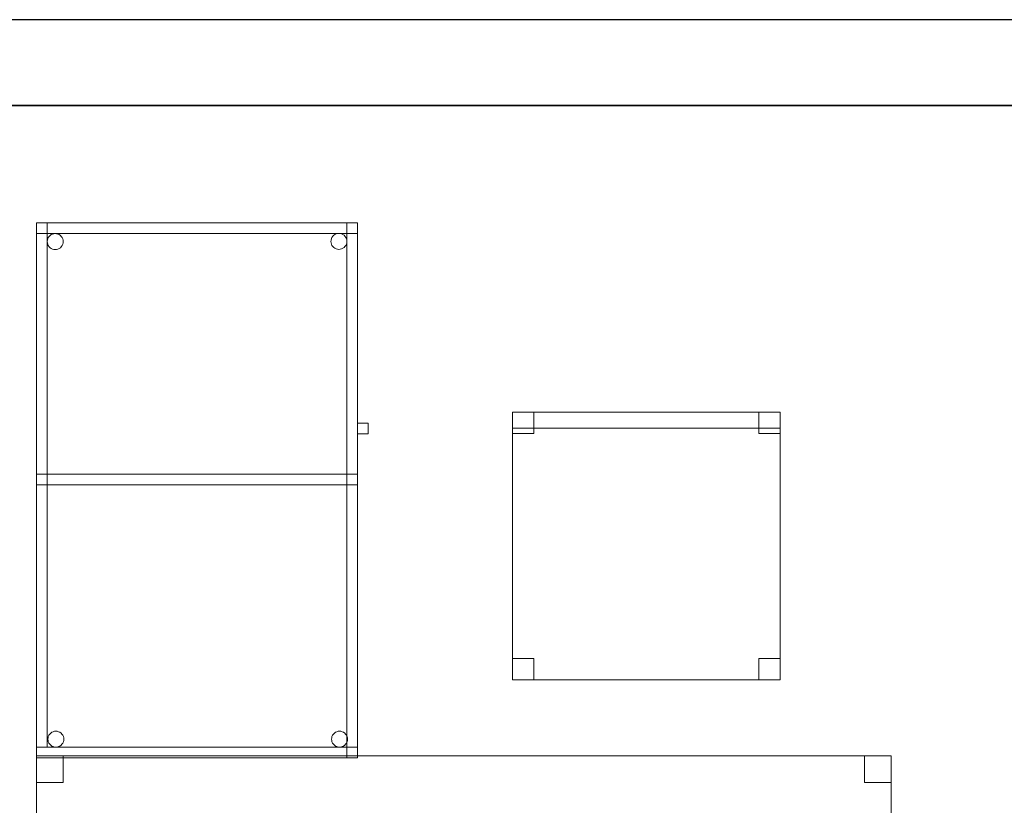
# Model space of a CAD drawing. Header units: metres. Extents: x 397.7 to 427.5, y 12.7 to 28.4.
# Tile 133 of 137: x 421.6 to 423.4, y 26.8 to 28.2. Entities that reach past the tile are written whole.
import ezdxf

# ---------------------------------------------------------------- set-up
doc = ezdxf.new("R2010")
doc.units = ezdxf.units.M
doc.layers.add('01_SUELOS', color=7, linetype='Continuous', lineweight=25, true_color=0x007f00)
for name, color, linetype, lineweight in [('02_MOBILIARIO', 7, 'Continuous', 18), ('A-DETL-____-MBND', 7, 'Continuous', 18), ('A-WALL-____-MCUT', 7, 'Continuous', 25), ('A-WALL-____-OTLN', 7, 'Continuous', 25)]:
    doc.layers.add(name, color=color, linetype=linetype, lineweight=lineweight)

# ---------------------------------------------------------------- blocks, each defined once
blk = doc.blocks.new('Family - Cadira d_Oficina_P3-156157-06_CLI_AIRE_P3')
at = {"layer": 'A-DETL-____-MBND', "color": 253, "true_color": 0xaaaaaa}
for p, q in [((0, 0.47), (0, 0.5)), ((0, 0.5), (0.5, 0.5)), ((0, 0.5), (0, 0.47)), ((0.5, 0.5), (0, 0.5)), ((0, 0.46), (0, 0.5)), ((0, 0.5), (0.04, 0.5)), ((0, 0.5), (0, 0.46)), ((0.04, 0.5), (0, 0.5)), ((0, 0), (0, 0.5)), ((0, 0.5), (0.5, 0.5)), ((0.5, 0.5), (0, 0.5)), ((0, 0.5), (0, 0)), ((0.04, 0.5), (0.04, 0.46)), ((0.04, 0.46), (0.04, 0.5)), ((0.46, 0.46), (0.46, 0.5)), ((0.46, 0.5), (0.5, 0.5)), ((0.46, 0.5), (0.46, 0.46)), ((0.5, 0.5), (0.46, 0.5)), ((0.5, 0.5), (0.5, 0.47)), ((0.5, 0.47), (0.5, 0.5)), ((0.5, 0.5), (0.5, 0)), ((0.5, 0), (0.5, 0.5)), ((0.5, 0.5), (0.5, 0.46)), ((0.5, 0.46), (0.5, 0.5)), ((0.5, 0.47), (0, 0.47)), ((0, 0.47), (0.5, 0.47)), ((0.04, 0.46), (0, 0.46)), ((0, 0.46), (0.04, 0.46)), ((0.5, 0.46), (0.46, 0.46)), ((0.46, 0.46), (0.5, 0.46)), ((0, 0), (0, 0.04)), ((0, 0.04), (0.04, 0.04)), ((0, 0.04), (0, 0)), ((0.04, 0.04), (0, 0.04)), ((0.04, 0.04), (0.04, 0)), ((0.04, 0), (0.04, 0.04)), ((0.46, 0), (0.46, 0.04)), ((0.46, 0.04), (0.5, 0.04)), ((0.46, 0.04), (0.46, 0)), ((0.5, 0.04), (0.46, 0.04)), ((0.5, 0.04), (0.5, 0)), ((0.5, 0), (0.5, 0.04)), ((0.5, 0), (0, 0)), ((0.04, 0), (0, 0)), ((0, 0), (0.04, 0)), ((0.5, 0), (0.46, 0)), ((0.46, 0), (0.5, 0)), ((0, 0), (0.5, 0))]:
    blk.add_line(p, q, dxfattribs=at)
blk = doc.blocks.new('Family - Evans P3-156349-06_CLI_AIRE_P3')
at = {"layer": 'A-WALL-____-MCUT', "color": 253, "true_color": 0xaaaaaa}
for p, q in [((25.5877, 0.16), (0.0332, 0.16)), ((0, 0), (25.556, 0))]:
    blk.add_line(p, q, dxfattribs=at)
at = {"layer": 'A-WALL-____-OTLN', "color": 253, "true_color": 0xaaaaaa}
for p, q in [((25.5877, 0.16), (0.0332, 0.16)), ((0, 0), (25.556, 0))]:
    blk.add_line(p, q, dxfattribs=at)
at = {"layer": 'A-WALL-____-OTLN', "color": 253, "lineweight": 18, "true_color": 0xaaaaaa}
blk.add_line((0, 0), (25.556, 0), dxfattribs=at)
blk = doc.blocks.new('Family - Taula 160X80_P3-156403-06_CLI_AIRE_P3')
at = {"layer": 'A-DETL-____-MBND', "color": 253, "true_color": 0xaaaaaa}
for p, q in [((0, 0), (0, 0.8001)), ((0, 0.8001), (1.5969, 0.8001)), ((0, 0.8001), (0, 0)), ((1.5969, 0.8001), (0, 0.8001)), ((0, 0.7501), (0, 0.8001)), ((0, 0.8001), (0.05, 0.8001)), ((0, 0.8001), (0, 0.7501)), ((0.05, 0.8001), (0, 0.8001)), ((0.05, 0.8001), (0.05, 0.7501)), ((0.05, 0.7501), (0.05, 0.8001)), ((1.5469, 0.7501), (1.5469, 0.8001)), ((1.5469, 0.8001), (1.5969, 0.8001)), ((1.5469, 0.8001), (1.5469, 0.7501)), ((1.5969, 0.8001), (1.5469, 0.8001)), ((1.5969, 0.8001), (1.5969, 0.7501)), ((1.5969, 0.7501), (1.5969, 0.8001)), ((1.5969, 0.8001), (1.5969, 0)), ((1.5969, 0), (1.5969, 0.8001)), ((0.05, 0.7501), (0, 0.7501)), ((0, 0.7501), (0.05, 0.7501)), ((1.5969, 0.7501), (1.5469, 0.7501)), ((1.5469, 0.7501), (1.5969, 0.7501)), ((0, 0), (0, 0.05)), ((0, 0.05), (0.05, 0.05)), ((0, 0.05), (0, 0)), ((0.05, 0.05), (0, 0.05)), ((0.05, 0.05), (0.05, 0)), ((0.05, 0), (0.05, 0.05)), ((1.5469, 0), (1.5469, 0.05)), ((1.5469, 0.05), (1.5969, 0.05)), ((1.5469, 0.05), (1.5469, 0)), ((1.5969, 0.05), (1.5469, 0.05)), ((1.5969, 0.05), (1.5969, 0)), ((1.5969, 0), (1.5969, 0.05)), ((0.05, 0), (0, 0)), ((0, 0), (0.05, 0)), ((1.5969, 0), (0, 0)), ((0, 0), (1.5969, 0)), ((1.5969, 0), (1.5469, 0)), ((1.5469, 0), (1.5969, 0))]:
    blk.add_line(p, q, dxfattribs=at)
blk = doc.blocks.new('Family - Paviment P3-156431-06_CLI_AIRE_P3')
at = {"layer": '01_SUELOS', "color": 9, "true_color": 0xaad4aa}
for p, q in [((28.518, 14.9576), (22.8618, 14.9576)), ((22.8618, 14.9576), (28.518, 14.9576))]:
    blk.add_line(p, q, dxfattribs=at)
blk = doc.blocks.new('Family - Taula 100X60_P3-156664-06_CLI_AIRE_P3')
at = {"layer": 'A-DETL-____-MBND', "color": 253, "true_color": 0xaaaaaa}
for p, q in [((0, 0.98), (0, 1)), ((0, 1), (0, 0.98)), ((0, 1), (0.6, 1)), ((0.6, 1), (0, 1)), ((0.6, 1), (0, 1)), ((0, 1), (0.6, 1)), ((0, 1), (0, 0)), ((0, 0), (0, 1)), ((0, 0), (0, 1)), ((0, 1), (0.58, 1)), ((0, 1), (0, 0)), ((0.58, 1), (0, 1)), ((0, 0.02), (0, 1)), ((0, 1), (0.02, 1)), ((0, 1), (0.02, 1)), ((0, 1), (0, 0.02)), ((0.6, 1), (0, 1)), ((0, 1), (0.6, 1)), ((0, 1), (0, 0)), ((0, 0), (0, 1)), ((0.02, 1), (0.02, 0.02)), ((0.02, 0.02), (0.02, 1)), ((0.58, 1), (0.58, 0)), ((0.58, 0), (0.58, 1)), ((0.58, 0.51), (0.58, 1)), ((0.58, 1), (0.6, 1)), ((0.58, 1), (0.6, 1)), ((0.58, 1), (0.58, 0.51)), ((0.6, 1), (0.6, 0.98)), ((0.6, 1), (0.6, 0.98)), ((0.6, 0), (0.6, 1)), ((0.6, 1), (0.6, 0)), ((0.6, 1), (0.6, 0.51)), ((0.6, 0.51), (0.6, 1)), ((0.6, 0), (0.6, 1)), ((0.6, 1), (0.6, 0)), ((0.6, 0.98), (0, 0.98)), ((0, 0.98), (0.6, 0.98)), ((0.0235, 0.9743), (0.0254, 0.9762)), ((0.0254, 0.9762), (0.0235, 0.9743)), ((0.0254, 0.9762), (0.0275, 0.9776)), ((0.0275, 0.9776), (0.0254, 0.9762)), ((0.0275, 0.9776), (0.0299, 0.9787)), ((0.0299, 0.9787), (0.0275, 0.9776)), ((0.0299, 0.9787), (0.0324, 0.9794)), ((0.0324, 0.9794), (0.0299, 0.9787)), ((0.0324, 0.9794), (0.035, 0.9796)), ((0.035, 0.9796), (0.0324, 0.9794)), ((0.035, 0.9796), (0.0376, 0.9794)), ((0.0376, 0.9794), (0.035, 0.9796)), ((0.0376, 0.9794), (0.0401, 0.9787)), ((0.0401, 0.9787), (0.0376, 0.9794)), ((0.0401, 0.9787), (0.0424, 0.9776)), ((0.0424, 0.9776), (0.0401, 0.9787)), ((0.0424, 0.9776), (0.0446, 0.9762)), ((0.0446, 0.9762), (0.0424, 0.9776)), ((0.0446, 0.9762), (0.0464, 0.9743)), ((0.0464, 0.9743), (0.0446, 0.9762)), ((0.5536, 0.9746), (0.5554, 0.9765)), ((0.5554, 0.9765), (0.5536, 0.9746)), ((0.5554, 0.9765), (0.5575, 0.978)), ((0.5575, 0.978), (0.5554, 0.9765)), ((0.5575, 0.978), (0.5599, 0.9791)), ((0.5599, 0.9791), (0.5575, 0.978)), ((0.5599, 0.9791), (0.5624, 0.9798)), ((0.5624, 0.9798), (0.5599, 0.9791)), ((0.5624, 0.9798), (0.565, 0.98)), ((0.565, 0.98), (0.5624, 0.9798)), ((0.565, 0.98), (0.5676, 0.9798)), ((0.5676, 0.9798), (0.565, 0.98)), ((0.5676, 0.9798), (0.5701, 0.9791)), ((0.5701, 0.9791), (0.5676, 0.9798)), ((0.5701, 0.9791), (0.5725, 0.978)), ((0.5725, 0.978), (0.5701, 0.9791)), ((0.5725, 0.978), (0.5746, 0.9765)), ((0.5746, 0.9765), (0.5725, 0.978)), ((0.5746, 0.9765), (0.5764, 0.9746)), ((0.5764, 0.9746), (0.5746, 0.9765)), ((0.02, 0.9647), (0.0203, 0.9673)), ((0.0203, 0.9673), (0.02, 0.9647)), ((0.0203, 0.9621), (0.02, 0.9647)), ((0.02, 0.9647), (0.0203, 0.9621)), ((0.0203, 0.9673), (0.0209, 0.9698)), ((0.0209, 0.9698), (0.0203, 0.9673)), ((0.0209, 0.9596), (0.0203, 0.9621)), ((0.0203, 0.9621), (0.0209, 0.9596)), ((0.0209, 0.9698), (0.022, 0.9722)), ((0.022, 0.9722), (0.0209, 0.9698)), ((0.022, 0.9572), (0.0209, 0.9596)), ((0.0209, 0.9596), (0.022, 0.9572)), ((0.022, 0.9722), (0.0235, 0.9743)), ((0.0235, 0.9743), (0.022, 0.9722)), ((0.0235, 0.9551), (0.022, 0.9572)), ((0.022, 0.9572), (0.0235, 0.9551)), ((0.0464, 0.9743), (0.0479, 0.9722)), ((0.0479, 0.9722), (0.0464, 0.9743)), ((0.0479, 0.9572), (0.0464, 0.9551)), ((0.0464, 0.9551), (0.0479, 0.9572)), ((0.0479, 0.9722), (0.049, 0.9698)), ((0.049, 0.9698), (0.0479, 0.9722)), ((0.049, 0.9596), (0.0479, 0.9572)), ((0.0479, 0.9572), (0.049, 0.9596)), ((0.049, 0.9698), (0.0497, 0.9673)), ((0.0497, 0.9673), (0.049, 0.9698)), ((0.0497, 0.9621), (0.049, 0.9596)), ((0.049, 0.9596), (0.0497, 0.9621)), ((0.0497, 0.9673), (0.0499, 0.9647)), ((0.0499, 0.9647), (0.0497, 0.9673)), ((0.0499, 0.9647), (0.0497, 0.9621)), ((0.0497, 0.9621), (0.0499, 0.9647)), ((0.5501, 0.965), (0.5503, 0.9676)), ((0.5503, 0.9676), (0.5501, 0.965)), ((0.5503, 0.9625), (0.5501, 0.965)), ((0.5501, 0.965), (0.5503, 0.9625)), ((0.5503, 0.9676), (0.551, 0.9702)), ((0.551, 0.9702), (0.5503, 0.9676)), ((0.551, 0.9599), (0.5503, 0.9625)), ((0.5503, 0.9625), (0.551, 0.9599)), ((0.551, 0.9702), (0.5521, 0.9725)), ((0.5521, 0.9725), (0.551, 0.9702)), ((0.5521, 0.9576), (0.551, 0.9599)), ((0.551, 0.9599), (0.5521, 0.9576)), ((0.5521, 0.9725), (0.5536, 0.9746)), ((0.5536, 0.9746), (0.5521, 0.9725)), ((0.5536, 0.9554), (0.5521, 0.9576)), ((0.5521, 0.9576), (0.5536, 0.9554)), ((0.5764, 0.9746), (0.5779, 0.9725)), ((0.5779, 0.9725), (0.5764, 0.9746)), ((0.5779, 0.9576), (0.5764, 0.9554)), ((0.5764, 0.9554), (0.5779, 0.9576)), ((0.5779, 0.9725), (0.579, 0.9702)), ((0.579, 0.9702), (0.5779, 0.9725)), ((0.579, 0.9599), (0.5779, 0.9576)), ((0.5779, 0.9576), (0.579, 0.9599)), ((0.579, 0.9702), (0.5797, 0.9676)), ((0.5797, 0.9676), (0.579, 0.9702)), ((0.5797, 0.9625), (0.579, 0.9599)), ((0.579, 0.9599), (0.5797, 0.9625)), ((0.5797, 0.9676), (0.5799, 0.965)), ((0.5799, 0.965), (0.5797, 0.9676)), ((0.5799, 0.965), (0.5797, 0.9625)), ((0.5797, 0.9625), (0.5799, 0.965)), ((0.0254, 0.9533), (0.0235, 0.9551)), ((0.0235, 0.9551), (0.0254, 0.9533)), ((0.0275, 0.9518), (0.0254, 0.9533)), ((0.0254, 0.9533), (0.0275, 0.9518)), ((0.0299, 0.9507), (0.0275, 0.9518)), ((0.0275, 0.9518), (0.0299, 0.9507)), ((0.0324, 0.95), (0.0299, 0.9507)), ((0.0299, 0.9507), (0.0324, 0.95)), ((0.035, 0.9498), (0.0324, 0.95)), ((0.0324, 0.95), (0.035, 0.9498)), ((0.0376, 0.95), (0.035, 0.9498)), ((0.035, 0.9498), (0.0376, 0.95)), ((0.0401, 0.9507), (0.0376, 0.95)), ((0.0376, 0.95), (0.0401, 0.9507)), ((0.0424, 0.9518), (0.0401, 0.9507)), ((0.0401, 0.9507), (0.0424, 0.9518)), ((0.0446, 0.9533), (0.0424, 0.9518)), ((0.0424, 0.9518), (0.0446, 0.9533)), ((0.0464, 0.9551), (0.0446, 0.9533)), ((0.0446, 0.9533), (0.0464, 0.9551)), ((0.5554, 0.9536), (0.5536, 0.9554)), ((0.5536, 0.9554), (0.5554, 0.9536)), ((0.5575, 0.9521), (0.5554, 0.9536)), ((0.5554, 0.9536), (0.5575, 0.9521)), ((0.5599, 0.951), (0.5575, 0.9521)), ((0.5575, 0.9521), (0.5599, 0.951)), ((0.5624, 0.9503), (0.5599, 0.951)), ((0.5599, 0.951), (0.5624, 0.9503)), ((0.565, 0.9501), (0.5624, 0.9503)), ((0.5624, 0.9503), (0.565, 0.9501)), ((0.5676, 0.9503), (0.565, 0.9501)), ((0.565, 0.9501), (0.5676, 0.9503)), ((0.5701, 0.951), (0.5676, 0.9503)), ((0.5676, 0.9503), (0.5701, 0.951)), ((0.5725, 0.9521), (0.5701, 0.951)), ((0.5701, 0.951), (0.5725, 0.9521)), ((0.5746, 0.9536), (0.5725, 0.9521)), ((0.5725, 0.9521), (0.5746, 0.9536)), ((0.5764, 0.9554), (0.5746, 0.9536)), ((0.5746, 0.9536), (0.5764, 0.9554)), ((0.6, 0.6056), (0.6, 0.6256)), ((0.6, 0.6256), (0.62, 0.6256)), ((0.6, 0.6256), (0.6, 0.6056)), ((0.62, 0.6256), (0.6, 0.6256)), ((0.62, 0.6256), (0.62, 0.6056)), ((0.62, 0.6056), (0.62, 0.6256)), ((0.62, 0.6056), (0.6, 0.6056)), ((0.6, 0.6056), (0.62, 0.6056)), ((0, 0.51), (0, 0.53)), ((0, 0.53), (0, 0.51)), ((0, 0.53), (0.6, 0.53)), ((0.6, 0.53), (0, 0.53)), ((0, 0.51), (0, 0.53)), ((0, 0.53), (0, 0.51)), ((0, 0.53), (0.58, 0.53)), ((0.58, 0.53), (0, 0.53)), ((0.58, 0.53), (0.58, 0.51)), ((0.58, 0.53), (0.58, 0.51)), ((0.6, 0.53), (0.6, 0.51)), ((0.6, 0.53), (0.6, 0.51)), ((0.6, 0.51), (0, 0.51)), ((0, 0.51), (0.6, 0.51)), ((0.58, 0.51), (0, 0.51)), ((0, 0.51), (0.58, 0.51)), ((0.6, 0.51), (0.58, 0.51)), ((0.58, 0.51), (0.6, 0.51)), ((0.0212, 0.035), (0.0215, 0.0376)), ((0.0215, 0.0376), (0.0212, 0.035)), ((0.0215, 0.0376), (0.0221, 0.0401)), ((0.0221, 0.0401), (0.0215, 0.0376)), ((0.0221, 0.0401), (0.0232, 0.0425)), ((0.0232, 0.0425), (0.0221, 0.0401)), ((0.0232, 0.0425), (0.0247, 0.0446)), ((0.0247, 0.0446), (0.0232, 0.0425)), ((0.0247, 0.0446), (0.0266, 0.0464)), ((0.0266, 0.0464), (0.0247, 0.0446)), ((0.0266, 0.0464), (0.0287, 0.0479)), ((0.0287, 0.0479), (0.0266, 0.0464)), ((0.0287, 0.0479), (0.0311, 0.049)), ((0.0311, 0.049), (0.0287, 0.0479)), ((0.0311, 0.049), (0.0336, 0.0497)), ((0.0336, 0.0497), (0.0311, 0.049)), ((0.0336, 0.0497), (0.0362, 0.0499)), ((0.0362, 0.0499), (0.0336, 0.0497)), ((0.0362, 0.0499), (0.0388, 0.0497)), ((0.0388, 0.0497), (0.0362, 0.0499)), ((0.0388, 0.0497), (0.0413, 0.049)), ((0.0413, 0.049), (0.0388, 0.0497)), ((0.0413, 0.049), (0.0436, 0.0479)), ((0.0436, 0.0479), (0.0413, 0.049)), ((0.0436, 0.0479), (0.0458, 0.0464)), ((0.0458, 0.0464), (0.0436, 0.0479)), ((0.0458, 0.0464), (0.0476, 0.0446)), ((0.0476, 0.0446), (0.0458, 0.0464)), ((0.0476, 0.0446), (0.0491, 0.0425)), ((0.0491, 0.0425), (0.0476, 0.0446)), ((0.0491, 0.0425), (0.0502, 0.0401)), ((0.0502, 0.0401), (0.0491, 0.0425)), ((0.0502, 0.0401), (0.0509, 0.0376)), ((0.0509, 0.0376), (0.0502, 0.0401)), ((0.0509, 0.0376), (0.0511, 0.035)), ((0.0511, 0.035), (0.0509, 0.0376)), ((0.5512, 0.035), (0.5515, 0.0376)), ((0.5515, 0.0376), (0.5512, 0.035)), ((0.5515, 0.0376), (0.5521, 0.0401)), ((0.5521, 0.0401), (0.5515, 0.0376)), ((0.5521, 0.0401), (0.5532, 0.0425)), ((0.5532, 0.0425), (0.5521, 0.0401)), ((0.5532, 0.0425), (0.5547, 0.0446)), ((0.5547, 0.0446), (0.5532, 0.0425)), ((0.5547, 0.0446), (0.5566, 0.0464)), ((0.5566, 0.0464), (0.5547, 0.0446)), ((0.5566, 0.0464), (0.5587, 0.0479)), ((0.5587, 0.0479), (0.5566, 0.0464)), ((0.5587, 0.0479), (0.5611, 0.049)), ((0.5611, 0.049), (0.5587, 0.0479)), ((0.5611, 0.049), (0.5636, 0.0497)), ((0.5636, 0.0497), (0.5611, 0.049)), ((0.5636, 0.0497), (0.5662, 0.0499)), ((0.5662, 0.0499), (0.5636, 0.0497)), ((0.5662, 0.0499), (0.5688, 0.0497)), ((0.5688, 0.0497), (0.5662, 0.0499)), ((0.5688, 0.0497), (0.5713, 0.049)), ((0.5713, 0.049), (0.5688, 0.0497)), ((0.5713, 0.049), (0.5736, 0.0479)), ((0.5736, 0.0479), (0.5713, 0.049)), ((0.5736, 0.0479), (0.5758, 0.0464)), ((0.5758, 0.0464), (0.5736, 0.0479)), ((0.5758, 0.0464), (0.5776, 0.0446)), ((0.5776, 0.0446), (0.5758, 0.0464)), ((0.5776, 0.0446), (0.5791, 0.0425)), ((0.5791, 0.0425), (0.5776, 0.0446)), ((0.5791, 0.0425), (0.5802, 0.0401)), ((0.5802, 0.0401), (0.5791, 0.0425)), ((0.5802, 0.0401), (0.5809, 0.0376)), ((0.5809, 0.0376), (0.5802, 0.0401)), ((0.5809, 0.0376), (0.5811, 0.035)), ((0.5811, 0.035), (0.5809, 0.0376)), ((0, 0), (0, 0.02)), ((0, 0.02), (0, 0)), ((0, 0.02), (0.6, 0.02)), ((0.6, 0.02), (0, 0.02)), ((0.02, 0.02), (0, 0.02)), ((0, 0.02), (0.02, 0.02)), ((0.0215, 0.0324), (0.0212, 0.035)), ((0.0212, 0.035), (0.0215, 0.0324)), ((0.0221, 0.0299), (0.0215, 0.0324)), ((0.0215, 0.0324), (0.0221, 0.0299)), ((0.0232, 0.0275), (0.0221, 0.0299)), ((0.0221, 0.0299), (0.0232, 0.0275)), ((0.0247, 0.0254), (0.0232, 0.0275)), ((0.0232, 0.0275), (0.0247, 0.0254)), ((0.0266, 0.0236), (0.0247, 0.0254)), ((0.0247, 0.0254), (0.0266, 0.0236)), ((0.0287, 0.0221), (0.0266, 0.0236)), ((0.0266, 0.0236), (0.0287, 0.0221)), ((0.0311, 0.021), (0.0287, 0.0221)), ((0.0287, 0.0221), (0.0311, 0.021)), ((0.0336, 0.0203), (0.0311, 0.021)), ((0.0311, 0.021), (0.0336, 0.0203)), ((0.0362, 0.0201), (0.0336, 0.0203)), ((0.0336, 0.0203), (0.0362, 0.0201)), ((0.0388, 0.0203), (0.0362, 0.0201)), ((0.0362, 0.0201), (0.0388, 0.0203)), ((0.0413, 0.021), (0.0388, 0.0203)), ((0.0388, 0.0203), (0.0413, 0.021)), ((0.0436, 0.0221), (0.0413, 0.021)), ((0.0413, 0.021), (0.0436, 0.0221)), ((0.0458, 0.0236), (0.0436, 0.0221)), ((0.0436, 0.0221), (0.0458, 0.0236)), ((0.0476, 0.0254), (0.0458, 0.0236)), ((0.0458, 0.0236), (0.0476, 0.0254)), ((0.0491, 0.0275), (0.0476, 0.0254)), ((0.0476, 0.0254), (0.0491, 0.0275)), ((0.0502, 0.0299), (0.0491, 0.0275)), ((0.0491, 0.0275), (0.0502, 0.0299)), ((0.0509, 0.0324), (0.0502, 0.0299)), ((0.0502, 0.0299), (0.0509, 0.0324)), ((0.0511, 0.035), (0.0509, 0.0324)), ((0.0509, 0.0324), (0.0511, 0.035)), ((0.5515, 0.0324), (0.5512, 0.035)), ((0.5512, 0.035), (0.5515, 0.0324)), ((0.5521, 0.0299), (0.5515, 0.0324)), ((0.5515, 0.0324), (0.5521, 0.0299)), ((0.5532, 0.0275), (0.5521, 0.0299)), ((0.5521, 0.0299), (0.5532, 0.0275)), ((0.5547, 0.0254), (0.5532, 0.0275)), ((0.5532, 0.0275), (0.5547, 0.0254)), ((0.5566, 0.0236), (0.5547, 0.0254)), ((0.5547, 0.0254), (0.5566, 0.0236)), ((0.5587, 0.0221), (0.5566, 0.0236)), ((0.5566, 0.0236), (0.5587, 0.0221)), ((0.5611, 0.021), (0.5587, 0.0221)), ((0.5587, 0.0221), (0.5611, 0.021)), ((0.5636, 0.0203), (0.5611, 0.021)), ((0.5611, 0.021), (0.5636, 0.0203)), ((0.5662, 0.0201), (0.5636, 0.0203)), ((0.5636, 0.0203), (0.5662, 0.0201)), ((0.5688, 0.0203), (0.5662, 0.0201)), ((0.5662, 0.0201), (0.5688, 0.0203)), ((0.5713, 0.021), (0.5688, 0.0203)), ((0.5688, 0.0203), (0.5713, 0.021)), ((0.5736, 0.0221), (0.5713, 0.021)), ((0.5713, 0.021), (0.5736, 0.0221)), ((0.5758, 0.0236), (0.5736, 0.0221)), ((0.5736, 0.0221), (0.5758, 0.0236)), ((0.5776, 0.0254), (0.5758, 0.0236)), ((0.5758, 0.0236), (0.5776, 0.0254)), ((0.5791, 0.0275), (0.5776, 0.0254)), ((0.5776, 0.0254), (0.5791, 0.0275)), ((0.5802, 0.0299), (0.5791, 0.0275)), ((0.5791, 0.0275), (0.5802, 0.0299)), ((0.5809, 0.0324), (0.5802, 0.0299)), ((0.5802, 0.0299), (0.5809, 0.0324)), ((0.5811, 0.035), (0.5809, 0.0324)), ((0.5809, 0.0324), (0.5811, 0.035)), ((0.6, 0.02), (0.6, 0)), ((0.6, 0.02), (0.6, 0)), ((0, 0), (0.6, 0)), ((0.6, 0), (0, 0)), ((0, 0), (0.58, 0)), ((0, 0), (0.6, 0)), ((0.6, 0), (0, 0)), ((0.6, 0), (0, 0)), ((0, 0), (0.6, 0)), ((0.58, 0), (0, 0))]:
    blk.add_line(p, q, dxfattribs=at)
blk = doc.blocks.new('LONDR55-XX_ZZ-ARQ-CAA-M3D-Londres55_ifc-1-06_CLI_AIRE_P3')
at = {"layer": '01_SUELOS', "color": 253, "lineweight": 18, "true_color": 0xaaaaaa}
blk.add_blockref('Family - Paviment P3-156431-06_CLI_AIRE_P3', (398.2952, 13.1106), dxfattribs=at)
at = {"layer": '02_MOBILIARIO', "color": 253, "lineweight": 18, "true_color": 0xaaaaaa}
for name, p in [('Family - Taula 100X60_P3-156664-06_CLI_AIRE_P3', (421.604, 26.849)), ('Family - Cadira d_Oficina_P3-156157-06_CLI_AIRE_P3', (422.4934, 26.9949)), ('Family - Taula 160X80_P3-156403-06_CLI_AIRE_P3', (421.604, 26.053))]:
    blk.add_blockref(name, p, dxfattribs=at)
at = {"layer": 'A-WALL-____-OTLN', "color": 253, "lineweight": 18, "true_color": 0xaaaaaa, "rotation": 180}
blk.add_blockref('Family - Evans P3-156349-06_CLI_AIRE_P3', (426.8464, 28.2282), dxfattribs=at)

msp = doc.modelspace()

# ---------------------------------------------------------------- block references
at = {"lineweight": 5}
msp.add_blockref('LONDR55-XX_ZZ-ARQ-CAA-M3D-Londres55_ifc-1-06_CLI_AIRE_P3', (0, 0), dxfattribs=at)

doc.saveas('drawing.dxf')
